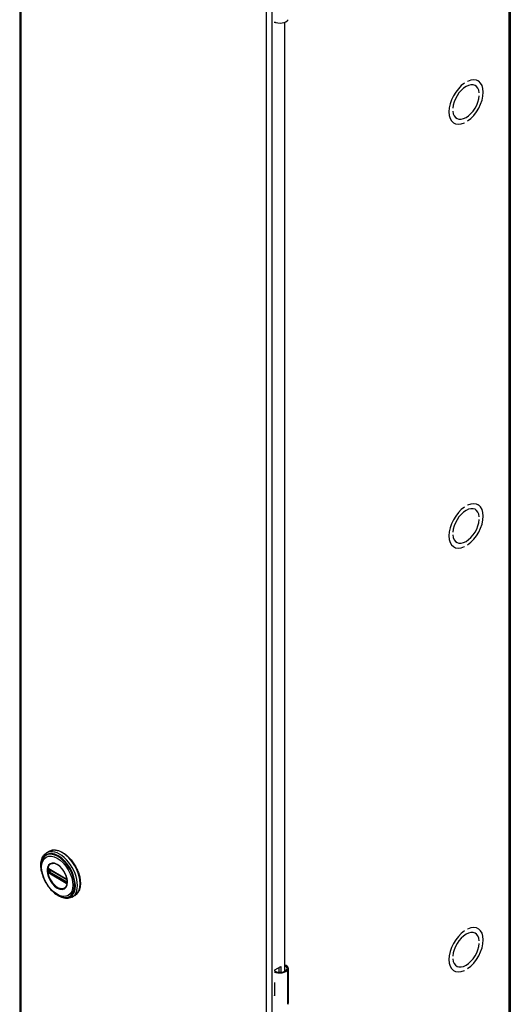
# Model space of a CAD drawing. Header units: inches. Extents: x 0 to 466, y -11 to 302.
# Tile 6 of 13: x 398 to 410, y 147 to 169. Entities that reach past the tile are written whole.
import ezdxf

# ---------------------------------------------------------------- set-up
doc = ezdxf.new("R2010")
doc.units = ezdxf.units.IN
doc.header["$LTSCALE"] = 27.900961
doc.header["$MEASUREMENT"] = 0
doc.layers.add('Visible Edges(ANSI)', color=7, linetype='Continuous', lineweight=25)
doc.layers.add('Visible Tangent Edges(ANSI)', color=7, linetype='Continuous', lineweight=25)

msp = doc.modelspace()

# ---------------------------------------------------------------- linework, layer by layer
at = {"layer": 'Visible Edges(ANSI)'}
for p, q in [((398.441, 222.06), (398.441, 123.955)), ((409.8, 222.038), (409.8, 123.932)), ((404.352, 169.304), (404.352, 169.317)), ((404.367, 169.312), (404.352, 169.304)), ((404.571, 169.314), (404.571, 147.351)), ((409.05, 167.959), (409.056, 167.956)), ((408.74, 167.907), (408.74, 167.907)), ((408.74, 167.907), (408.74, 167.907)), ((408.81, 167.947), (408.81, 167.947)), ((408.989, 167.851), (408.993, 167.848)), ((409.083, 167.679), (409.083, 167.679)), ((409.083, 167.679), (409.083, 167.679)), ((409.083, 167.614), (409.083, 167.614)), ((408.467, 167.324), (408.467, 167.324)), ((408.467, 167.324), (408.467, 167.324)), ((408.467, 167.259), (408.467, 167.259)), ((408.552, 167.093), (408.557, 167.09)), ((408.489, 166.985), (408.494, 166.982)), ((408.74, 166.991), (408.74, 166.991)), ((408.74, 166.991), (408.74, 166.991)), ((408.81, 167.031), (408.81, 167.031)), ((408.74, 158.096), (408.74, 158.096)), ((408.74, 158.096), (408.74, 158.096)), ((408.81, 158.137), (408.81, 158.137)), ((408.989, 158.04), (408.993, 158.037)), ((409.05, 158.149), (409.056, 158.146)), ((409.083, 157.869), (409.083, 157.869)), ((409.083, 157.869), (409.083, 157.868)), ((409.083, 157.803), (409.083, 157.803)), ((408.467, 157.514), (408.467, 157.514)), ((408.467, 157.514), (408.467, 157.514)), ((408.467, 157.448), (408.467, 157.448)), ((408.552, 157.282), (408.557, 157.279)), ((408.489, 157.174), (408.494, 157.171)), ((408.74, 157.18), (408.74, 157.18)), ((408.74, 157.18), (408.74, 157.18)), ((408.81, 157.221), (408.81, 157.221)), ((399.129, 150.128), (399.065, 150.091)), ((399.115, 149.714), (399.11, 149.716)), ((399.115, 149.714), (399.523, 149.479)), ((399.53, 149.471), (399.122, 149.706)), ((399.528, 149.476), (399.523, 149.479)), ((399.539, 149.463), (399.54, 149.46)), ((399.539, 149.418), (399.539, 149.455)), ((399.54, 149.46), (399.54, 149.459)), ((399.542, 149.445), (399.542, 149.408)), ((399.542, 149.408), (399.542, 149.402)), ((399.719, 149.104), (399.655, 149.067)), ((408.74, 148.286), (408.74, 148.285)), ((408.74, 148.286), (408.74, 148.285)), ((408.81, 148.326), (408.81, 148.326)), ((408.989, 148.23), (408.993, 148.227)), ((409.05, 148.338), (409.056, 148.335)), ((409.083, 148.058), (409.083, 148.058)), ((409.083, 148.058), (409.083, 148.058)), ((409.083, 147.993), (409.083, 147.993)), ((408.467, 147.703), (408.467, 147.703)), ((408.467, 147.703), (408.467, 147.703)), ((404.352, 147.383), (404.487, 147.46)), ((404.487, 147.46), (404.487, 147.33)), ((408.467, 147.638), (408.467, 147.638)), ((408.552, 147.472), (408.557, 147.469)), ((404.352, 147.351), (404.352, 147.383)), ((404.448, 147.33), (404.448, 147.438)), ((404.661, 146.614), (404.661, 147.418)), ((408.489, 147.364), (408.494, 147.36)), ((408.74, 147.37), (408.74, 147.369)), ((408.74, 147.369), (408.74, 147.369)), ((408.81, 147.41), (408.81, 147.41)), ((404.337, 147.091), (404.337, 147.059)), ((404.337, 146.816), (404.337, 146.785))]:
    msp.add_line(p, q, dxfattribs=at)
at = {"layer": 'Visible Edges(ANSI)', "flags": 128}
for points in [[(398.947, 149.66), (398.94, 149.695), (398.935, 149.729), (398.932, 149.763), (398.931, 149.796), (398.931, 149.828), (398.934, 149.859), (398.938, 149.89), (398.944, 149.919), (398.953, 149.946), (398.963, 149.972), (398.975, 149.997), (398.989, 150.02), (399.005, 150.041), (399.024, 150.06), (399.044, 150.077), (399.065, 150.091)], [(399.129, 150.128), (399.145, 150.136), (399.162, 150.143), (399.179, 150.148), (399.197, 150.152), (399.215, 150.155), (399.233, 150.157), (399.253, 150.157), (399.272, 150.155), (399.292, 150.153), (399.312, 150.149), (399.332, 150.144), (399.352, 150.137), (399.373, 150.129), (399.393, 150.121), (399.414, 150.11), (399.434, 150.099), (399.455, 150.087), (399.475, 150.073), (399.496, 150.059), (399.516, 150.043), (399.536, 150.026), (399.555, 150.009), (399.574, 149.99), (399.593, 149.971), (399.612, 149.951), (399.63, 149.93), (399.648, 149.908), (399.665, 149.886), (399.681, 149.863), (399.697, 149.839), (399.712, 149.815), (399.727, 149.79), (399.741, 149.765), (399.754, 149.74), (399.766, 149.714), (399.778, 149.689), (399.789, 149.663), (399.799, 149.637), (399.808, 149.61), (399.816, 149.584), (399.823, 149.558), (399.83, 149.532), (399.835, 149.506), (399.839, 149.481), (399.843, 149.456), (399.845, 149.431), (399.847, 149.406), (399.847, 149.382), (399.847, 149.359), (399.845, 149.336), (399.843, 149.314), (399.839, 149.292), (399.834, 149.271), (399.829, 149.251), (399.822, 149.232), (399.814, 149.214), (399.806, 149.196), (399.796, 149.18), (399.785, 149.164), (399.774, 149.15), (399.761, 149.137), (399.748, 149.124), (399.734, 149.114), (399.719, 149.104)], [(398.974, 149.951), (398.968, 149.938), (398.962, 149.924), (398.957, 149.91), (398.952, 149.895), (398.944, 149.865), (398.939, 149.833), (398.936, 149.8), (398.936, 149.766), (398.938, 149.73), (398.942, 149.694), (398.948, 149.657), (398.956, 149.62), (398.966, 149.583), (398.979, 149.545), (398.993, 149.508), (399.009, 149.471), (399.027, 149.434), (399.047, 149.399), (399.068, 149.364), (399.09, 149.33), (399.114, 149.297), (399.139, 149.266), (399.166, 149.237), (399.193, 149.209), (399.221, 149.183), (399.249, 149.159), (399.279, 149.138), (399.308, 149.119), (399.338, 149.102), (399.368, 149.088), (399.399, 149.076), (399.429, 149.067), (399.444, 149.064), (399.459, 149.062), (399.473, 149.06), (399.488, 149.059)], [(399.512, 149.304), (399.52, 149.318), (399.528, 149.333), (399.534, 149.35), (399.538, 149.368), (399.541, 149.387), (399.543, 149.408), (399.543, 149.43), (399.541, 149.453), (399.538, 149.476), (399.533, 149.5), (399.527, 149.524), (399.519, 149.549), (399.51, 149.573), (399.5, 149.598), (399.488, 149.622), (399.475, 149.646), (399.461, 149.669), (399.446, 149.691), (399.43, 149.712), (399.414, 149.732), (399.396, 149.751), (399.378, 149.769), (399.36, 149.785), (399.342, 149.799), (399.323, 149.812), (399.304, 149.823), (399.285, 149.832), (399.267, 149.839), (399.249, 149.844), (399.231, 149.848), (399.214, 149.849), (399.198, 149.848)], [(399.11, 149.716), (399.108, 149.717), (399.107, 149.718)], [(399.122, 149.706), (399.121, 149.706), (399.12, 149.706)], [(399.528, 149.476), (399.531, 149.473), (399.535, 149.47)], [(399.539, 149.455), (399.538, 149.459), (399.536, 149.464), (399.533, 149.468), (399.53, 149.471)], [(399.535, 149.47), (399.537, 149.466), (399.539, 149.463)], [(399.539, 149.416), (399.539, 149.417), (399.539, 149.418)], [(399.542, 149.402), (399.541, 149.4), (399.541, 149.399)], [(399.655, 149.067), (399.631, 149.056), (399.607, 149.047), (399.582, 149.041), (399.555, 149.037), (399.528, 149.036), (399.501, 149.038), (399.473, 149.042), (399.445, 149.049), (399.417, 149.058), (399.389, 149.07), (399.36, 149.083), (399.332, 149.099), (399.304, 149.117), (399.277, 149.136), (399.25, 149.158), (399.223, 149.181)], [(404.619, 147.48), (404.617, 147.481), (404.615, 147.482), (404.613, 147.483), (404.611, 147.484), (404.609, 147.485), (404.607, 147.485), (404.605, 147.486), (404.603, 147.487), (404.601, 147.487), (404.599, 147.487), (404.597, 147.487), (404.595, 147.487), (404.593, 147.487), (404.59, 147.487), (404.588, 147.487), (404.586, 147.487), (404.584, 147.486), (404.582, 147.486), (404.58, 147.485), (404.578, 147.484), (404.577, 147.484), (404.575, 147.483), (404.573, 147.482), (404.571, 147.481)], [(404.571, 147.469), (404.573, 147.47), (404.574, 147.47), (404.576, 147.47), (404.578, 147.471), (404.579, 147.471), (404.581, 147.471), (404.582, 147.471), (404.584, 147.471), (404.585, 147.471), (404.587, 147.471), (404.588, 147.47), (404.59, 147.47), (404.591, 147.47), (404.593, 147.469), (404.594, 147.469), (404.596, 147.468), (404.597, 147.468), (404.599, 147.467), (404.6, 147.466), (404.602, 147.465), (404.603, 147.464), (404.604, 147.464), (404.606, 147.463), (404.607, 147.462)]]:
    msp.add_lwpolyline(points, dxfattribs=at)
at = {"layer": 'Visible Edges(ANSI)'}
for centre, major_axis, ratio, start_param, end_param in [((404.466, 169.41), (0.197, 0), 0.575862, 3.983372, 5.96475), ((408.775, 167.469), (0.281, 0.487), 0.578093, 4.014079, 6.977628), ((408.775, 167.469), (0.281, 0.487), 0.578093, 4.014063, 6.977643), ((408.775, 167.469), (-0.281, -0.487), 0.578093, 4.014063, 6.977643), ((408.775, 167.469), (-0.281, -0.487), 0.578093, 4.014079, 6.977628), ((408.775, 167.469), (0.218, 0.379), 0.578093, 5.587431, 8.545869), ((408.775, 167.469), (0.218, 0.379), 0.578093, 5.58741, 8.54589), ((408.775, 167.469), (-0.218, -0.379), 0.578093, 5.58741, 8.54589), ((408.775, 167.469), (-0.218, -0.379), 0.578093, 5.587431, 8.545869), ((408.775, 157.658), (0.281, 0.487), 0.578093, 4.014079, 6.977628), ((408.775, 157.658), (0.281, 0.487), 0.578093, 4.014063, 6.977643), ((408.775, 157.658), (-0.281, -0.487), 0.578093, 4.014063, 6.977643), ((408.775, 157.658), (-0.281, -0.487), 0.578093, 4.014079, 6.977628), ((408.775, 157.658), (0.218, 0.379), 0.578093, 5.587431, 8.545869), ((408.775, 157.658), (0.218, 0.379), 0.578093, 5.58741, 8.54589), ((408.775, 157.658), (-0.218, -0.379), 0.578093, 5.58741, 8.54589), ((408.775, 157.658), (-0.218, -0.379), 0.578093, 5.587431, 8.545869), ((408.775, 147.848), (0.281, 0.487), 0.578093, 4.014079, 6.977628), ((408.775, 147.848), (0.281, 0.487), 0.578093, 4.014063, 6.977643), ((408.775, 147.848), (-0.281, -0.487), 0.578093, 4.014063, 6.977643), ((408.775, 147.848), (-0.281, -0.487), 0.578093, 4.014079, 6.977628), ((408.775, 147.848), (0.218, 0.379), 0.578093, 5.587431, 8.545869), ((408.775, 147.848), (0.218, 0.379), 0.578093, 5.58741, 8.54589), ((408.775, 147.848), (-0.218, -0.379), 0.578093, 5.58741, 8.54589), ((408.775, 147.848), (-0.218, -0.379), 0.578093, 5.587431, 8.545869), ((404.503, 147.418), (0.128, 0), 0.575862, 5.96475, 6.909947), ((404.503, 147.418), (0.157, 0), 0.575862, 5.96475, 7.032103), ((404.466, 147.425), (0.197, 0), 0.575862, 3.983372, 5.96475), ((404.466, 147.425), (0.167, 0), 0.575862, 3.964134, 5.96475), ((404.466, 147.176), (0.197, 0), 0.575862, 3.983372, 3.995195), ((404.397, 147.099), (-0.0917, 0), 0.575862, 0.828235, 0.853602), ((404.397, 146.856), (0.0917, 0), 0.575862, 3.969828, 3.995195), ((404.466, 146.87), (-0.197, 0), 0.575862, 0.841779, 0.853602), ((404.503, 146.614), (0.157, 0), 0.575862, 5.96475, 6.283185)]:
    msp.add_ellipse(centre, major_axis=major_axis, ratio=ratio, start_param=start_param, end_param=end_param, dxfattribs=at)
at = {"layer": 'Visible Tangent Edges(ANSI)'}
for p, q in [((398.466, 222.025), (398.466, 123.92)), ((409.775, 123.897), (409.775, 222.003)), ((404.157, 120.643), (404.157, 218.748)), ((404.279, 218.748), (404.279, 120.643)), ((399.09, 149.709), (399.09, 149.703)), ((399.09, 149.666), (399.09, 149.66)), ((399.092, 149.648), (399.093, 149.645)), ((399.098, 149.703), (399.098, 149.708)), ((399.098, 149.659), (399.098, 149.665)), ((399.107, 149.664), (399.107, 149.702)), ((399.107, 149.628), (399.113, 149.625)), ((399.116, 149.634), (399.111, 149.637)), ((399.521, 149.483), (399.113, 149.718)), ((399.113, 149.625), (399.521, 149.39)), ((399.524, 149.399), (399.116, 149.634)), ((399.119, 149.702), (399.124, 149.704)), ((399.119, 149.665), (399.119, 149.702)), ((399.156, 149.686), (399.119, 149.665)), ((399.12, 149.709), (399.528, 149.474)), ((399.528, 149.407), (399.12, 149.642)), ((399.126, 149.653), (399.17, 149.678)), ((399.534, 149.418), (399.126, 149.653)), ((399.529, 149.396), (399.524, 149.399)), ((399.539, 149.421), (399.534, 149.418)), ((399.541, 149.452), (399.541, 149.415)), ((399.541, 149.389), (399.542, 149.391)), ((404.607, 147.462), (404.619, 147.48)), ((404.653, 146.585), (404.653, 147.39)), ((404.337, 147.059), (404.337, 146.816))]:
    msp.add_line(p, q, dxfattribs=at)
at = {"layer": 'Visible Tangent Edges(ANSI)', "flags": 128}
for points in [[(399.074, 149.686), (399.082, 149.611), (399.105, 149.531), (399.143, 149.453), (399.192, 149.382), (399.249, 149.322), (399.31, 149.277), (399.371, 149.252), (399.428, 149.246), (399.477, 149.261), (399.514, 149.296), (399.538, 149.348), (399.546, 149.414), (399.538, 149.49), (399.514, 149.569), (399.476, 149.647), (399.427, 149.719), (399.371, 149.779), (399.309, 149.823), (399.248, 149.849), (399.191, 149.854), (399.143, 149.839), (399.105, 149.804), (399.082, 149.752), (399.074, 149.686)], [(399.085, 149.685), (399.085, 149.696), (399.086, 149.707), (399.087, 149.718), (399.088, 149.729), (399.09, 149.739), (399.093, 149.749), (399.095, 149.758), (399.098, 149.767), (399.102, 149.776), (399.106, 149.784), (399.11, 149.792), (399.115, 149.799), (399.12, 149.806), (399.126, 149.813), (399.132, 149.818), (399.138, 149.824), (399.144, 149.829), (399.151, 149.833), (399.158, 149.837), (399.166, 149.841), (399.174, 149.843), (399.182, 149.846), (399.19, 149.847), (399.198, 149.848)], [(399.512, 149.304), (399.498, 149.288), (399.482, 149.275), (399.464, 149.266), (399.444, 149.259), (399.423, 149.257), (399.4, 149.257), (399.377, 149.262), (399.352, 149.269), (399.328, 149.28), (399.303, 149.295), (399.278, 149.312), (399.254, 149.332), (399.23, 149.355), (399.207, 149.38), (399.186, 149.407), (399.166, 149.436), (399.148, 149.466), (399.132, 149.497), (399.118, 149.529), (399.106, 149.561), (399.097, 149.593), (399.09, 149.625), (399.086, 149.655), (399.085, 149.685)], [(399.092, 149.719), (399.092, 149.718), (399.092, 149.718), (399.092, 149.718), (399.092, 149.717), (399.092, 149.717), (399.091, 149.716), (399.091, 149.716), (399.091, 149.716), (399.091, 149.715), (399.091, 149.715), (399.091, 149.714), (399.091, 149.714), (399.091, 149.714), (399.091, 149.713), (399.091, 149.713), (399.091, 149.712), (399.091, 149.712), (399.09, 149.711), (399.09, 149.711), (399.09, 149.71), (399.09, 149.71), (399.09, 149.71), (399.09, 149.709), (399.09, 149.709)], [(399.09, 149.703), (399.09, 149.701), (399.09, 149.7), (399.09, 149.698), (399.09, 149.697), (399.09, 149.695), (399.09, 149.694), (399.09, 149.692), (399.09, 149.691), (399.09, 149.689), (399.09, 149.688), (399.09, 149.686), (399.09, 149.685), (399.09, 149.683), (399.09, 149.682), (399.09, 149.68), (399.09, 149.678), (399.09, 149.677), (399.09, 149.675), (399.09, 149.674), (399.09, 149.672), (399.09, 149.671), (399.09, 149.669), (399.09, 149.668), (399.09, 149.666)], [(399.09, 149.66), (399.09, 149.659), (399.09, 149.659), (399.09, 149.658), (399.09, 149.658), (399.09, 149.657), (399.09, 149.657), (399.091, 149.656), (399.091, 149.656), (399.091, 149.655), (399.091, 149.655), (399.091, 149.654), (399.091, 149.654), (399.091, 149.653), (399.091, 149.653), (399.091, 149.652), (399.091, 149.652), (399.091, 149.651), (399.091, 149.651), (399.092, 149.65), (399.092, 149.65), (399.092, 149.65), (399.092, 149.649), (399.092, 149.649), (399.092, 149.648)], [(399.093, 149.721), (399.093, 149.721), (399.093, 149.721), (399.093, 149.721), (399.093, 149.721), (399.093, 149.721), (399.093, 149.721), (399.093, 149.721), (399.093, 149.72), (399.093, 149.72), (399.093, 149.72), (399.093, 149.72), (399.092, 149.72), (399.092, 149.72), (399.092, 149.72), (399.092, 149.72), (399.092, 149.72), (399.092, 149.72), (399.092, 149.719), (399.092, 149.719), (399.092, 149.719), (399.092, 149.719), (399.092, 149.719), (399.092, 149.719), (399.092, 149.719)], [(399.098, 149.723), (399.098, 149.723), (399.098, 149.723), (399.097, 149.723), (399.097, 149.723), (399.097, 149.723), (399.097, 149.723), (399.096, 149.723), (399.096, 149.723), (399.096, 149.723), (399.096, 149.723), (399.096, 149.723), (399.095, 149.723), (399.095, 149.723), (399.095, 149.723), (399.095, 149.722), (399.094, 149.722), (399.094, 149.722), (399.094, 149.722), (399.094, 149.722), (399.094, 149.722), (399.093, 149.722), (399.093, 149.722), (399.093, 149.721), (399.093, 149.721)], [(399.093, 149.645), (399.093, 149.644), (399.093, 149.644), (399.093, 149.644), (399.094, 149.643), (399.094, 149.643), (399.094, 149.642), (399.094, 149.642), (399.094, 149.642), (399.095, 149.641), (399.095, 149.641), (399.095, 149.641), (399.095, 149.64), (399.096, 149.64), (399.096, 149.64), (399.096, 149.639), (399.096, 149.639), (399.096, 149.639), (399.097, 149.638), (399.097, 149.638), (399.097, 149.638), (399.097, 149.637), (399.098, 149.637), (399.098, 149.637), (399.098, 149.637)], [(399.107, 149.721), (399.107, 149.721), (399.107, 149.721), (399.106, 149.722), (399.106, 149.722), (399.105, 149.722), (399.105, 149.722), (399.105, 149.722), (399.104, 149.722), (399.104, 149.723), (399.103, 149.723), (399.103, 149.723), (399.103, 149.723), (399.102, 149.723), (399.102, 149.723), (399.101, 149.723), (399.101, 149.723), (399.101, 149.723), (399.1, 149.723), (399.1, 149.723), (399.1, 149.723), (399.099, 149.723), (399.099, 149.723), (399.098, 149.723), (399.098, 149.723)], [(399.098, 149.708), (399.098, 149.709), (399.098, 149.709), (399.098, 149.709), (399.098, 149.71), (399.098, 149.71), (399.098, 149.71), (399.098, 149.711), (399.098, 149.711), (399.098, 149.711), (399.098, 149.711), (399.098, 149.712), (399.098, 149.712), (399.098, 149.712), (399.098, 149.713), (399.099, 149.713), (399.099, 149.713), (399.099, 149.713), (399.099, 149.714), (399.099, 149.714), (399.099, 149.714), (399.099, 149.714), (399.1, 149.714), (399.1, 149.715), (399.1, 149.715)], [(399.098, 149.665), (399.098, 149.667), (399.098, 149.668), (399.098, 149.67), (399.098, 149.672), (399.098, 149.673), (399.098, 149.675), (399.098, 149.676), (399.098, 149.678), (399.098, 149.679), (399.098, 149.681), (399.098, 149.682), (399.098, 149.684), (399.098, 149.686), (399.098, 149.687), (399.098, 149.689), (399.098, 149.69), (399.098, 149.692), (399.098, 149.693), (399.098, 149.695), (399.098, 149.696), (399.098, 149.698), (399.098, 149.699), (399.098, 149.701), (399.098, 149.703)], [(399.1, 149.651), (399.1, 149.651), (399.1, 149.652), (399.099, 149.652), (399.099, 149.652), (399.099, 149.653), (399.099, 149.653), (399.099, 149.653), (399.099, 149.654), (399.099, 149.654), (399.098, 149.655), (399.098, 149.655), (399.098, 149.655), (399.098, 149.656), (399.098, 149.656), (399.098, 149.656), (399.098, 149.657), (399.098, 149.657), (399.098, 149.657), (399.098, 149.658), (399.098, 149.658), (399.098, 149.658), (399.098, 149.659), (399.098, 149.659), (399.098, 149.659)], [(399.098, 149.637), (399.098, 149.636), (399.099, 149.636), (399.099, 149.635), (399.1, 149.635), (399.1, 149.634), (399.1, 149.634), (399.101, 149.634), (399.101, 149.633), (399.101, 149.633), (399.102, 149.632), (399.102, 149.632), (399.103, 149.632), (399.103, 149.631), (399.103, 149.631), (399.104, 149.631), (399.104, 149.63), (399.105, 149.63), (399.105, 149.63), (399.105, 149.629), (399.106, 149.629), (399.106, 149.629), (399.107, 149.629), (399.107, 149.628), (399.107, 149.628)], [(399.1, 149.715), (399.1, 149.715), (399.1, 149.715), (399.1, 149.715), (399.1, 149.715), (399.1, 149.715), (399.1, 149.715), (399.1, 149.715), (399.1, 149.715), (399.1, 149.715), (399.1, 149.715), (399.1, 149.716), (399.1, 149.716), (399.1, 149.716), (399.101, 149.716), (399.101, 149.716), (399.101, 149.716), (399.101, 149.716), (399.101, 149.716), (399.101, 149.716), (399.101, 149.716), (399.101, 149.716), (399.101, 149.716), (399.101, 149.716), (399.101, 149.716)], [(399.101, 149.648), (399.101, 149.648), (399.101, 149.649), (399.101, 149.649), (399.101, 149.649), (399.101, 149.649), (399.101, 149.649), (399.101, 149.649), (399.101, 149.649), (399.101, 149.649), (399.101, 149.649), (399.1, 149.65), (399.1, 149.65), (399.1, 149.65), (399.1, 149.65), (399.1, 149.65), (399.1, 149.65), (399.1, 149.65), (399.1, 149.65), (399.1, 149.65), (399.1, 149.651), (399.1, 149.651), (399.1, 149.651), (399.1, 149.651), (399.1, 149.651)], [(399.101, 149.716), (399.101, 149.716), (399.101, 149.716), (399.101, 149.716), (399.102, 149.717), (399.102, 149.717), (399.102, 149.717), (399.102, 149.717), (399.102, 149.717), (399.102, 149.717), (399.102, 149.717), (399.103, 149.717), (399.103, 149.717), (399.103, 149.717), (399.103, 149.717), (399.103, 149.717), (399.103, 149.717), (399.103, 149.717), (399.104, 149.717), (399.104, 149.718), (399.104, 149.718), (399.104, 149.718), (399.104, 149.718), (399.104, 149.718), (399.105, 149.718)], [(399.105, 149.643), (399.104, 149.643), (399.104, 149.643), (399.104, 149.643), (399.104, 149.644), (399.104, 149.644), (399.104, 149.644), (399.103, 149.644), (399.103, 149.645), (399.103, 149.645), (399.103, 149.645), (399.103, 149.645), (399.103, 149.645), (399.103, 149.646), (399.102, 149.646), (399.102, 149.646), (399.102, 149.646), (399.102, 149.647), (399.102, 149.647), (399.102, 149.647), (399.102, 149.647), (399.101, 149.648), (399.101, 149.648), (399.101, 149.648), (399.101, 149.648)], [(399.105, 149.718), (399.105, 149.718), (399.105, 149.718), (399.105, 149.718), (399.105, 149.718), (399.105, 149.718), (399.105, 149.718), (399.105, 149.718), (399.105, 149.718), (399.105, 149.718), (399.105, 149.718), (399.105, 149.718), (399.106, 149.718), (399.106, 149.718), (399.106, 149.718), (399.106, 149.718), (399.106, 149.718), (399.106, 149.718), (399.106, 149.718), (399.106, 149.718), (399.106, 149.718), (399.106, 149.718), (399.106, 149.718), (399.106, 149.718), (399.107, 149.718)], [(399.111, 149.637), (399.111, 149.637), (399.11, 149.637), (399.11, 149.638), (399.11, 149.638), (399.11, 149.638), (399.109, 149.638), (399.109, 149.638), (399.109, 149.639), (399.109, 149.639), (399.108, 149.639), (399.108, 149.639), (399.108, 149.64), (399.107, 149.64), (399.107, 149.64), (399.107, 149.64), (399.107, 149.641), (399.106, 149.641), (399.106, 149.641), (399.106, 149.641), (399.106, 149.642), (399.105, 149.642), (399.105, 149.642), (399.105, 149.643), (399.105, 149.643)], [(399.113, 149.718), (399.112, 149.718), (399.112, 149.718), (399.112, 149.718), (399.112, 149.719), (399.112, 149.719), (399.111, 149.719), (399.111, 149.719), (399.111, 149.719), (399.111, 149.719), (399.11, 149.719), (399.11, 149.719), (399.11, 149.72), (399.11, 149.72), (399.11, 149.72), (399.109, 149.72), (399.109, 149.72), (399.109, 149.72), (399.109, 149.72), (399.109, 149.72), (399.108, 149.721), (399.108, 149.721), (399.108, 149.721), (399.108, 149.721), (399.107, 149.721)], [(399.107, 149.707), (399.107, 149.708), (399.107, 149.708), (399.107, 149.708), (399.107, 149.708), (399.107, 149.708), (399.107, 149.708), (399.107, 149.708), (399.108, 149.709), (399.108, 149.709), (399.108, 149.709), (399.108, 149.709), (399.108, 149.709), (399.108, 149.709), (399.108, 149.709), (399.108, 149.709), (399.108, 149.71), (399.108, 149.71), (399.108, 149.71), (399.108, 149.71), (399.108, 149.71), (399.108, 149.71), (399.108, 149.71), (399.109, 149.71), (399.109, 149.71)], [(399.107, 149.702), (399.107, 149.702), (399.107, 149.702), (399.107, 149.702), (399.107, 149.703), (399.107, 149.703), (399.107, 149.703), (399.107, 149.704), (399.107, 149.704), (399.107, 149.704), (399.107, 149.704), (399.107, 149.704), (399.107, 149.705), (399.107, 149.705), (399.107, 149.705), (399.107, 149.705), (399.107, 149.706), (399.107, 149.706), (399.107, 149.706), (399.107, 149.706), (399.107, 149.707), (399.107, 149.707), (399.107, 149.707), (399.107, 149.707), (399.107, 149.707)], [(399.107, 149.658), (399.107, 149.658), (399.107, 149.659), (399.107, 149.659), (399.107, 149.659), (399.107, 149.659), (399.107, 149.66), (399.107, 149.66), (399.107, 149.66), (399.107, 149.66), (399.107, 149.661), (399.107, 149.661), (399.107, 149.661), (399.107, 149.662), (399.107, 149.662), (399.107, 149.662), (399.107, 149.662), (399.107, 149.663), (399.107, 149.663), (399.107, 149.663), (399.107, 149.663), (399.107, 149.664), (399.107, 149.664), (399.107, 149.664), (399.107, 149.664)], [(399.109, 149.653), (399.109, 149.654), (399.108, 149.654), (399.108, 149.654), (399.108, 149.654), (399.108, 149.654), (399.108, 149.655), (399.108, 149.655), (399.108, 149.655), (399.108, 149.655), (399.108, 149.655), (399.108, 149.656), (399.108, 149.656), (399.108, 149.656), (399.108, 149.656), (399.108, 149.656), (399.108, 149.657), (399.107, 149.657), (399.107, 149.657), (399.107, 149.657), (399.107, 149.657), (399.107, 149.658), (399.107, 149.658), (399.107, 149.658), (399.107, 149.658)], [(399.111, 149.712), (399.111, 149.712), (399.111, 149.712), (399.111, 149.712), (399.112, 149.712), (399.112, 149.712), (399.112, 149.712), (399.112, 149.712), (399.112, 149.712), (399.112, 149.712), (399.112, 149.712), (399.113, 149.712), (399.113, 149.712), (399.113, 149.712), (399.113, 149.712), (399.113, 149.712), (399.113, 149.712), (399.113, 149.712), (399.114, 149.712), (399.114, 149.712), (399.114, 149.712), (399.114, 149.712), (399.114, 149.712), (399.114, 149.712), (399.114, 149.712)], [(399.114, 149.646), (399.114, 149.646), (399.114, 149.646), (399.114, 149.646), (399.114, 149.646), (399.114, 149.646), (399.114, 149.646), (399.113, 149.647), (399.113, 149.647), (399.113, 149.647), (399.113, 149.647), (399.113, 149.647), (399.113, 149.647), (399.113, 149.647), (399.112, 149.648), (399.112, 149.648), (399.112, 149.648), (399.112, 149.648), (399.112, 149.648), (399.112, 149.648), (399.112, 149.648), (399.111, 149.649), (399.111, 149.649), (399.111, 149.649), (399.111, 149.649)], [(399.114, 149.712), (399.115, 149.711), (399.115, 149.711), (399.115, 149.711), (399.115, 149.711), (399.115, 149.711), (399.116, 149.711), (399.116, 149.711), (399.116, 149.711), (399.116, 149.711), (399.117, 149.711), (399.117, 149.711), (399.117, 149.711), (399.117, 149.71), (399.117, 149.71), (399.118, 149.71), (399.118, 149.71), (399.118, 149.71), (399.118, 149.71), (399.119, 149.71), (399.119, 149.71), (399.119, 149.71), (399.119, 149.709), (399.119, 149.709), (399.12, 149.709)], [(399.12, 149.642), (399.119, 149.642), (399.119, 149.642), (399.119, 149.642), (399.119, 149.643), (399.119, 149.643), (399.118, 149.643), (399.118, 149.643), (399.118, 149.643), (399.118, 149.643), (399.117, 149.643), (399.117, 149.644), (399.117, 149.644), (399.117, 149.644), (399.117, 149.644), (399.116, 149.644), (399.116, 149.644), (399.116, 149.645), (399.116, 149.645), (399.115, 149.645), (399.115, 149.645), (399.115, 149.645), (399.115, 149.645), (399.115, 149.645), (399.114, 149.646)], [(399.526, 149.48), (399.526, 149.48), (399.525, 149.48), (399.525, 149.48), (399.525, 149.481), (399.525, 149.481), (399.525, 149.481), (399.524, 149.481), (399.524, 149.481), (399.524, 149.481), (399.524, 149.481), (399.524, 149.481), (399.523, 149.482), (399.523, 149.482), (399.523, 149.482), (399.523, 149.482), (399.522, 149.482), (399.522, 149.482), (399.522, 149.482), (399.522, 149.482), (399.522, 149.483), (399.521, 149.483), (399.521, 149.483), (399.521, 149.483), (399.521, 149.483)], [(399.521, 149.39), (399.521, 149.39), (399.521, 149.39), (399.521, 149.39), (399.522, 149.39), (399.522, 149.389), (399.522, 149.389), (399.522, 149.389), (399.522, 149.389), (399.523, 149.389), (399.523, 149.389), (399.523, 149.389), (399.523, 149.389), (399.524, 149.389), (399.524, 149.388), (399.524, 149.388), (399.524, 149.388), (399.524, 149.388), (399.525, 149.388), (399.525, 149.388), (399.525, 149.388), (399.525, 149.388), (399.525, 149.387), (399.526, 149.387), (399.526, 149.387)], [(399.535, 149.472), (399.535, 149.472), (399.535, 149.473), (399.534, 149.473), (399.534, 149.473), (399.533, 149.474), (399.533, 149.474), (399.533, 149.475), (399.532, 149.475), (399.532, 149.475), (399.532, 149.476), (399.531, 149.476), (399.531, 149.476), (399.53, 149.477), (399.53, 149.477), (399.53, 149.477), (399.529, 149.478), (399.529, 149.478), (399.528, 149.478), (399.528, 149.479), (399.528, 149.479), (399.527, 149.479), (399.527, 149.48), (399.526, 149.48), (399.526, 149.48)], [(399.526, 149.387), (399.526, 149.387), (399.527, 149.387), (399.527, 149.387), (399.528, 149.386), (399.528, 149.386), (399.528, 149.386), (399.529, 149.386), (399.529, 149.386), (399.53, 149.386), (399.53, 149.385), (399.53, 149.385), (399.531, 149.385), (399.531, 149.385), (399.532, 149.385), (399.532, 149.385), (399.532, 149.385), (399.533, 149.385), (399.533, 149.385), (399.533, 149.385), (399.534, 149.385), (399.534, 149.385), (399.535, 149.385), (399.535, 149.385), (399.535, 149.385)], [(399.528, 149.474), (399.528, 149.474), (399.528, 149.474), (399.528, 149.474), (399.529, 149.474), (399.529, 149.474), (399.529, 149.473), (399.529, 149.473), (399.53, 149.473), (399.53, 149.473), (399.53, 149.473), (399.53, 149.473), (399.53, 149.473), (399.531, 149.472), (399.531, 149.472), (399.531, 149.472), (399.531, 149.472), (399.531, 149.472), (399.532, 149.472), (399.532, 149.471), (399.532, 149.471), (399.532, 149.471), (399.532, 149.471), (399.533, 149.471), (399.533, 149.471)], [(399.533, 149.405), (399.533, 149.405), (399.532, 149.405), (399.532, 149.405), (399.532, 149.405), (399.532, 149.405), (399.532, 149.405), (399.531, 149.405), (399.531, 149.405), (399.531, 149.405), (399.531, 149.405), (399.531, 149.406), (399.53, 149.406), (399.53, 149.406), (399.53, 149.406), (399.53, 149.406), (399.53, 149.406), (399.529, 149.406), (399.529, 149.406), (399.529, 149.406), (399.529, 149.407), (399.528, 149.407), (399.528, 149.407), (399.528, 149.407), (399.528, 149.407)], [(399.536, 149.395), (399.535, 149.395), (399.535, 149.395), (399.535, 149.395), (399.535, 149.395), (399.534, 149.395), (399.534, 149.395), (399.534, 149.395), (399.534, 149.395), (399.533, 149.395), (399.533, 149.395), (399.533, 149.395), (399.533, 149.395), (399.532, 149.395), (399.532, 149.395), (399.532, 149.395), (399.532, 149.395), (399.531, 149.395), (399.531, 149.395), (399.531, 149.396), (399.53, 149.396), (399.53, 149.396), (399.53, 149.396), (399.53, 149.396), (399.529, 149.396)], [(399.533, 149.471), (399.533, 149.47), (399.533, 149.47), (399.533, 149.47), (399.533, 149.47), (399.534, 149.47), (399.534, 149.47), (399.534, 149.47), (399.534, 149.47), (399.534, 149.469), (399.534, 149.469), (399.534, 149.469), (399.535, 149.469), (399.535, 149.469), (399.535, 149.469), (399.535, 149.469), (399.535, 149.468), (399.535, 149.468), (399.535, 149.468), (399.536, 149.468), (399.536, 149.468), (399.536, 149.468), (399.536, 149.467), (399.536, 149.467), (399.536, 149.467)], [(399.536, 149.404), (399.536, 149.404), (399.536, 149.404), (399.536, 149.404), (399.536, 149.404), (399.536, 149.404), (399.535, 149.404), (399.535, 149.404), (399.535, 149.404), (399.535, 149.404), (399.535, 149.404), (399.535, 149.404), (399.535, 149.404), (399.534, 149.404), (399.534, 149.404), (399.534, 149.404), (399.534, 149.404), (399.534, 149.404), (399.534, 149.404), (399.534, 149.404), (399.533, 149.404), (399.533, 149.405), (399.533, 149.405), (399.533, 149.405), (399.533, 149.405)], [(399.54, 149.465), (399.539, 149.466), (399.539, 149.466), (399.539, 149.466), (399.539, 149.466), (399.539, 149.467), (399.539, 149.467), (399.538, 149.467), (399.538, 149.468), (399.538, 149.468), (399.538, 149.468), (399.538, 149.468), (399.537, 149.469), (399.537, 149.469), (399.537, 149.469), (399.537, 149.469), (399.537, 149.47), (399.537, 149.47), (399.536, 149.47), (399.536, 149.47), (399.536, 149.471), (399.536, 149.471), (399.536, 149.471), (399.535, 149.471), (399.535, 149.472)], [(399.535, 149.385), (399.535, 149.385), (399.536, 149.385), (399.536, 149.385), (399.536, 149.385), (399.536, 149.385), (399.537, 149.385), (399.537, 149.385), (399.537, 149.385), (399.537, 149.385), (399.538, 149.385), (399.538, 149.385), (399.538, 149.385), (399.538, 149.386), (399.538, 149.386), (399.539, 149.386), (399.539, 149.386), (399.539, 149.386), (399.539, 149.386), (399.539, 149.386), (399.54, 149.386), (399.54, 149.386), (399.54, 149.387), (399.54, 149.387), (399.54, 149.387)], [(399.539, 149.396), (399.539, 149.396), (399.539, 149.396), (399.539, 149.396), (399.539, 149.396), (399.539, 149.396), (399.538, 149.395), (399.538, 149.395), (399.538, 149.395), (399.538, 149.395), (399.538, 149.395), (399.538, 149.395), (399.538, 149.395), (399.537, 149.395), (399.537, 149.395), (399.537, 149.395), (399.537, 149.395), (399.537, 149.395), (399.537, 149.395), (399.537, 149.395), (399.536, 149.395), (399.536, 149.395), (399.536, 149.395), (399.536, 149.395), (399.536, 149.395)], [(399.539, 149.463), (399.539, 149.463), (399.539, 149.462), (399.539, 149.462), (399.539, 149.462), (399.539, 149.462), (399.539, 149.462), (399.539, 149.461), (399.539, 149.461), (399.539, 149.461), (399.539, 149.461), (399.539, 149.461), (399.54, 149.46), (399.54, 149.46), (399.54, 149.46), (399.54, 149.46), (399.54, 149.46), (399.54, 149.459), (399.54, 149.459), (399.54, 149.459), (399.54, 149.459), (399.54, 149.459), (399.54, 149.458), (399.54, 149.458), (399.54, 149.458)], [(399.54, 149.409), (399.54, 149.409), (399.54, 149.409), (399.54, 149.408), (399.54, 149.408), (399.54, 149.408), (399.54, 149.408), (399.54, 149.408), (399.54, 149.408), (399.54, 149.408), (399.54, 149.407), (399.54, 149.407), (399.54, 149.407), (399.539, 149.407), (399.539, 149.407), (399.539, 149.407), (399.539, 149.407), (399.539, 149.407), (399.539, 149.406), (399.539, 149.406), (399.539, 149.406), (399.539, 149.406), (399.539, 149.406), (399.539, 149.406), (399.539, 149.406)], [(399.54, 149.397), (399.54, 149.397), (399.54, 149.397), (399.54, 149.397), (399.54, 149.397), (399.54, 149.397), (399.54, 149.397), (399.54, 149.397), (399.54, 149.397), (399.54, 149.397), (399.54, 149.397), (399.54, 149.397), (399.54, 149.397), (399.54, 149.397), (399.54, 149.396), (399.54, 149.396), (399.54, 149.396), (399.54, 149.396), (399.54, 149.396), (399.54, 149.396), (399.539, 149.396), (399.539, 149.396), (399.539, 149.396), (399.539, 149.396), (399.539, 149.396)], [(399.54, 149.458), (399.54, 149.458), (399.54, 149.458), (399.54, 149.457), (399.54, 149.457), (399.54, 149.457), (399.54, 149.457), (399.54, 149.456), (399.54, 149.456), (399.54, 149.456), (399.54, 149.456), (399.54, 149.455), (399.54, 149.455), (399.541, 149.455), (399.541, 149.454), (399.541, 149.454), (399.541, 149.454), (399.541, 149.454), (399.541, 149.453), (399.541, 149.453), (399.541, 149.453), (399.541, 149.453), (399.541, 149.452), (399.541, 149.452), (399.541, 149.452)], [(399.541, 149.415), (399.541, 149.414), (399.541, 149.414), (399.541, 149.414), (399.541, 149.414), (399.541, 149.413), (399.541, 149.413), (399.541, 149.413), (399.541, 149.413), (399.541, 149.412), (399.541, 149.412), (399.541, 149.412), (399.54, 149.412), (399.54, 149.411), (399.54, 149.411), (399.54, 149.411), (399.54, 149.411), (399.54, 149.41), (399.54, 149.41), (399.54, 149.41), (399.54, 149.41), (399.54, 149.409), (399.54, 149.409), (399.54, 149.409), (399.54, 149.409)], [(399.541, 149.399), (399.541, 149.398), (399.541, 149.398), (399.541, 149.398), (399.541, 149.398), (399.541, 149.398), (399.541, 149.398), (399.541, 149.398), (399.541, 149.398), (399.541, 149.398), (399.541, 149.398), (399.541, 149.398), (399.541, 149.398), (399.541, 149.398), (399.541, 149.398), (399.541, 149.398), (399.541, 149.398), (399.541, 149.398), (399.541, 149.398), (399.541, 149.397), (399.541, 149.397), (399.54, 149.397), (399.54, 149.397), (399.54, 149.397), (399.54, 149.397)], [(399.54, 149.387), (399.54, 149.387), (399.54, 149.387), (399.541, 149.387), (399.541, 149.387), (399.541, 149.387), (399.541, 149.388), (399.541, 149.388), (399.541, 149.388), (399.541, 149.388), (399.541, 149.388), (399.541, 149.388), (399.541, 149.388), (399.541, 149.388), (399.541, 149.388), (399.541, 149.388), (399.541, 149.389), (399.541, 149.389), (399.541, 149.389), (399.541, 149.389), (399.541, 149.389), (399.541, 149.389), (399.541, 149.389), (399.541, 149.389), (399.541, 149.389)]]:
    msp.add_lwpolyline(points, dxfattribs=at)
at = {"layer": 'Visible Tangent Edges(ANSI)'}
for centre, major_axis, ratio, start_param, end_param in [((399.36, 149.579), (0.295, -0.512), 0.578093, 0, 3.141593), ((399.424, 149.616), (-0.295, 0.512), 0.578093, 3.141593, 6.283185), ((399.333, 149.563), (0.28, -0.486), 0.578093, 5.511135, 10.196828), ((399.325, 149.559), (-0.273, 0.475), 0.578093, 2.791532, 6.633246), ((399.317, 149.554), (-0.16, 0.277), 0.578093, 5.51061, 6.923375), ((399.081, 149.69), (0.00984, 0), 0.575862, 3.926991, 5.15795), ((399.095, 149.714), (-0.00984, -0.00028), 0.591317, 1.07096, 1.857516), ((399.095, 149.708), (-0.00984, -0.00028), 0.581673, 1.028251, 1.856075), ((399.095, 149.671), (-0.00984, 0.00028), 0.569701, 1.06136, 1.889184), ((399.095, 149.665), (-0.00984, 0.00027), 0.559887, 1.103506, 1.890062), ((399.098, 149.723), (-0.0076, 0.00626), 0.760748, 1.40376, 2.333788), ((399.098, 149.652), (-0.00892, -0.00416), 0.215453, 0.743688, 1.673716), ((399.1, 149.725), (-0.00632, 0.00755), 0.811771, 1.428731, 2.475929), ((399.1, 149.649), (-0.00879, -0.00442), 0.079544, 0.618644, 1.665841), ((399.317, 149.554), (0.16, -0.277), 0.578093, 4.076067, 6.923375), ((399.105, 149.727), (0.00092, -0.0098), 0.788871, 5.058604, 6.105801), ((399.101, 149.703), (0.00984, 0.00024), 0.59042, 0.83446, 1.860262), ((399.101, 149.697), (0.00984, 0), 0.575862, 0.926506, 1.872801), ((399.101, 149.66), (0.00984, 0), 0.575862, 0.926506, 1.872801), ((399.101, 149.654), (-0.00984, 0.00023), 0.560899, 4.003339, 5.029141), ((399.105, 149.641), (-0.00768, -0.00616), 0.211593, 4.603088, 5.650285), ((399.102, 149.706), (0.00805, -0.00567), 0.788059, 1.219922, 2.275132), ((399.102, 149.649), (-0.00917, -0.00357), 0.208544, 3.774001, 4.829211), ((399.104, 149.708), (-0.00092, 0.0098), 0.788871, 5.058604, 6.105801), ((399.104, 149.645), (0.00768, 0.00616), 0.211593, 4.603088, 5.650285), ((399.114, 149.725), (-0.0048, -0.00859), 0.586247, 5.488592, 6.283185), ((399.113, 149.706), (0.00984, 0), 0.575862, 4.068098, 5.462881), ((399.113, 149.669), (0.00984, 0), 0.575862, 4.068098, 5.462881), ((399.114, 149.632), (0.00502, 0.00847), 0.569822, 1.311426, 2.361318), ((399.115, 149.703), (-0.00492, 0.00854), 0.577389, 6.025038, 6.545191), ((399.12, 149.694), (-0.0098, 0.0171), 0.577389, 6.15618, 6.414048), ((399.115, 149.654), (-0.00491, 0.00853), 0.578798, 1.312658, 1.832811), ((399.12, 149.657), (0.0098, -0.0171), 0.578798, 4.585393, 4.843261), ((399.108, 149.642), (0.00471, 0.00864), 0.563128, 4.432802, 5.419453), ((399.12, 149.722), (-0.00491, -0.00853), 0.578093, 5.495853, 6.283185), ((399.12, 149.629), (0.00491, 0.00853), 0.578093, 1.295624, 2.354261), ((399.108, 149.707), (0.00472, 0.00863), 0.562064, 5.546486, 5.914438), ((399.113, 149.639), (0.00491, 0.00853), 0.578093, 4.437217, 5.354746), ((399.113, 149.704), (0.00491, 0.00853), 0.578093, 5.636961, 5.898307), ((399.127, 149.698), (-0.00544, 0.00826), 0.574683, 0.074975, 0.752272), ((399.127, 149.661), (-0.00491, 0.00853), 0.620454, 0.788035, 2.357613), ((399.127, 149.714), (-0.00491, -0.00853), 0.578093, 5.636961, 6.283185), ((399.127, 149.645), (-0.00491, -0.00853), 0.578093, 3.959964, 5.354746), ((399.528, 149.487), (-0.00491, -0.00853), 0.578093, 5.495853, 6.283185), ((399.528, 149.394), (0.00491, 0.00853), 0.578093, 1.295624, 2.354261), ((399.521, 149.404), (0.00491, 0.00853), 0.578093, 4.437217, 5.354746), ((399.533, 149.484), (-0.00502, -0.00847), 0.569822, 5.502911, 6.283185), ((399.533, 149.391), (0.0048, 0.00859), 0.586247, 1.297107, 2.347), ((399.521, 149.469), (-0.00491, -0.00853), 0.578093, 2.495368, 2.743694), ((399.535, 149.479), (-0.00491, -0.00853), 0.578093, 5.636961, 6.283185), ((399.535, 149.41), (-0.00491, -0.00853), 0.578093, 3.959964, 5.354746), ((399.526, 149.401), (-0.00511, -0.00841), 0.592653, 1.318605, 2.305256), ((399.526, 149.466), (-0.0051, -0.00842), 0.593717, 2.430436, 2.556448), ((399.542, 149.476), (-0.00768, -0.00616), 0.211593, 5.650285, 6.283185), ((399.535, 149.426), (0.00441, -0.00885), 0.574531, 5.534735, 6.208141), ((399.542, 149.389), (-0.00092, 0.0098), 0.788871, 0.869814, 1.917011), ((399.529, 149.463), (-0.00768, -0.00616), 0.211593, 2.508693, 2.529805), ((399.533, 149.462), (0.00491, -0.00853), 0.578798, 1.312658, 1.832811), ((399.528, 149.459), (-0.0098, 0.0171), 0.578798, 4.585393, 4.843261), ((399.533, 149.413), (0.00492, -0.00854), 0.577389, 6.025038, 6.545191), ((399.528, 149.422), (0.0098, -0.0171), 0.577389, 6.15618, 6.414048), ((399.529, 149.4), (0.00092, -0.0098), 0.788871, 0.869814, 1.917011), ((399.547, 149.391), (-0.00632, 0.00755), 0.811771, 0.381534, 1.428731), ((399.547, 149.468), (-0.00879, -0.00442), 0.079544, 0, 0.485097), ((399.532, 149.459), (0.00917, 0.00357), 0.208544, 0.612205, 0.632409), ((399.549, 149.455), (-0.00984, 0), 0.575862, 0, 0.644291), ((399.549, 149.418), (-0.00984, 0), 0.575862, 0, 0.644291), ((399.532, 149.402), (0.00805, -0.00567), 0.788059, 0.164712, 1.219922), ((399.549, 149.393), (-0.00794, 0.00582), 0.825536, 0.179827, 1.109855), ((399.549, 149.464), (-0.00927, -0.00332), 0.150665, 0, 0.239458), ((399.533, 149.454), (0.00984, 0.00022), 0.591489, 0.648714, 0.709273), ((399.533, 149.405), (-0.00984, 0.00021), 0.559831, 3.557748, 3.876313), ((399.533, 149.448), (-0.00984, 0), 0.575862, 3.697464, 3.785883), ((399.533, 149.411), (-0.00984, 0), 0.575862, 3.560707, 3.785883), ((399.552, 149.445), (-0.00984, -0.00009), 0.594902, 0.018047, 0.066957), ((399.552, 149.408), (-0.00984, 0.00009), 0.556473, 0, 0.418671), ((399.551, 149.402), (-0.00984, 0.00023), 0.556723, 0, 0.376029)]:
    msp.add_ellipse(centre, major_axis=major_axis, ratio=ratio, start_param=start_param, end_param=end_param, dxfattribs=at)
msp.add_ellipse((399.31, 149.55), major_axis=(0.256, -0.444), ratio=0.578093, dxfattribs=at)

doc.saveas('drawing.dxf')
